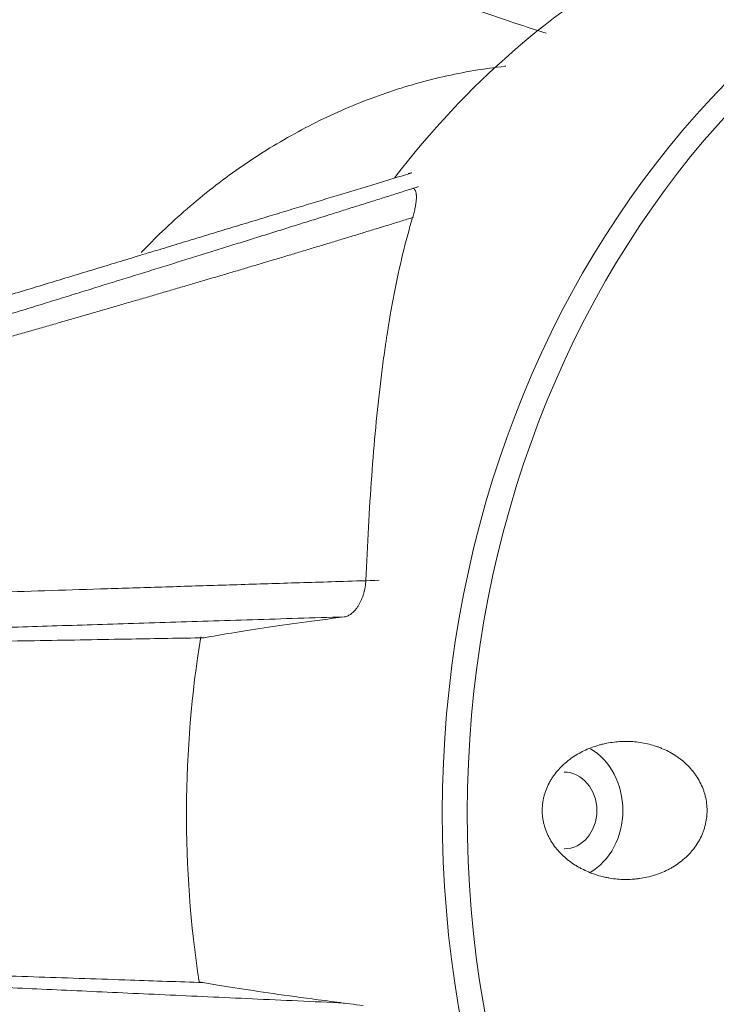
# Model space of a CAD drawing. Header units: millimetres. Extents: x 0 to 594, y 0 to 420.
# Tile 118 of 256: x 213.8 to 216.07, y 309.98 to 313.19. Entities that reach past the tile are written whole.
import ezdxf

# ---------------------------------------------------------------- set-up
doc = ezdxf.new("R2010")
doc.units = ezdxf.units.MM
doc.layers.add('1', color=7, linetype='Continuous', true_color=0xffffff)

msp = doc.modelspace()

# ---------------------------------------------------------------- linework, layer by layer
at = {"layer": '1', "color": 155, "linetype": 'Continuous', "lineweight": 18}
for p, q in [((214.402, 311.1787), (214.4001, 311.1785)), ((215.5765, 310.4908), (215.5771, 310.4908))]:
    msp.add_line(p, q, dxfattribs=at)
at = {"layer": '1', "color": 155, "linetype": 'Continuous', "lineweight": 13}
for centre, major_axis, start_param, end_param in [((218.5069, 310.604), (0.0064, -8.51), 3.671842, 5.742511), ((217.8951, 310.6035), (-0.0023, 3.1046), 0, 3.13638)]:
    msp.add_ellipse(centre, major_axis=major_axis, ratio=0.848592, start_param=start_param, end_param=end_param, dxfattribs=at)
at = {"layer": '1', "color": 155, "linetype": 'Continuous', "lineweight": 18}
for centre, major_axis, start_param, end_param in [((217.8518, 310.6035), (-0.0024, 3.1496), 0, 3.13638), ((216.9691, 310.6028), (-0.0023, 3.0921), 0.438149, 0.83401), ((216.9691, 310.6028), (-0.0023, 3.0921), 1.381651, 1.747651), ((215.577, 310.6158), (0.0002, -0.225), 0.454245, 2.678886), ((215.577, 310.6158), (0.0001, -0.125), 0, 3.141583)]:
    msp.add_ellipse(centre, major_axis=major_axis, ratio=0.848592, start_param=start_param, end_param=end_param, dxfattribs=at)
for points, knots in [([(225.7308, 310.666), (225.7308, 310.7834), (225.7237, 311.179), (225.6663, 311.8518), (225.5291, 312.6743), (225.3235, 313.4786), (225.0521, 314.2571), (224.717, 315.0028), (224.321, 315.7085), (223.8678, 316.3677), (223.3613, 316.9741), (222.8064, 317.5218), (222.2083, 318.0056), (221.5728, 318.4209), (220.9061, 318.764), (220.2147, 319.0319), (219.5052, 319.2223), (218.7843, 319.3341), (218.0586, 319.3666), (217.3345, 319.3198), (216.6186, 319.1945), (215.9168, 318.9922), (215.2358, 318.7139), (214.7181, 318.439), (214.4311, 318.2556), (214.3546, 318.2045)], [0, 0, 0, 0, 0.019546, 0.066006, 0.112492, 0.158986, 0.205482, 0.251967, 0.298427, 0.344843, 0.391192, 0.437447, 0.483582, 0.529572, 0.575399, 0.621057, 0.666552, 0.711905, 0.75715, 0.802334, 0.847495, 0.892678, 0.93793, 0.983291, 1, 1, 1, 1]), ([(214.2004, 318.1003), (214.1095, 318.0385), (213.8148, 317.8282), (213.3403, 317.4272), (212.7987, 316.8749), (212.3056, 316.2648), (211.8647, 315.6031), (211.4804, 314.8955), (211.1562, 314.1486), (210.8952, 313.3691), (210.6997, 312.5642), (210.5716, 311.7411), (210.5121, 310.9073), (210.5217, 310.0704), (210.6006, 309.238), (210.7481, 308.4175), (210.963, 307.6164), (211.2436, 306.8421), (211.5876, 306.1017), (211.9919, 305.4022), (212.4531, 304.7502), (212.9666, 304.1516), (213.5175, 303.6239), (213.9199, 303.3031), (214.1292, 303.1564), (214.1425, 303.1472)], [0, 0, 0, 0, 0.020108, 0.066178, 0.112343, 0.158649, 0.205079, 0.251613, 0.298231, 0.344915, 0.391649, 0.438422, 0.485225, 0.532052, 0.578897, 0.625755, 0.672621, 0.719486, 0.766339, 0.813165, 0.859943, 0.90665, 0.953258, 0.997036, 1, 1, 1, 1]), ([(215.5177, 313.1493), (215.4902, 313.1581), (215.2639, 313.2318), (214.8445, 313.3806), (214.2774, 313.5493), (213.885, 313.7109), (213.6195, 313.7267), (213.4854, 313.7287), (213.4167, 313.7267)], [0, 0, 0, 0, 0.050008, 0.408866, 0.720145, 0.859319, 0.929636, 1, 1, 1, 1]), ([(215.3863, 313.0418), (215.3853, 313.0417), (215.3505, 313.0379), (215.282, 313.0283), (215.1813, 313.0083), (215.0816, 312.9825), (214.9831, 312.9509), (214.8861, 312.9137), (214.7906, 312.8709), (214.6971, 312.8226), (214.6057, 312.7691), (214.5167, 312.7103), (214.4302, 312.6463), (214.3465, 312.5775), (214.2689, 312.5069), (214.2202, 312.4581), (214.1978, 312.4347)], [0, 0, 0, 0, 0.002157, 0.079538, 0.157112, 0.234668, 0.312043, 0.389423, 0.466997, 0.544553, 0.621927, 0.699308, 0.776882, 0.854439, 0.931813, 1, 1, 1, 1]), ([(215.0799, 312.6941), (215.0618, 312.6886), (215.0253, 312.6775), (214.9698, 312.6606), (214.913, 312.6434), (214.8548, 312.6257), (214.7954, 312.6077), (214.7347, 312.5893), (214.6726, 312.5704), (214.6093, 312.5512), (214.5446, 312.5315), (214.4786, 312.5115), (214.4114, 312.4911), (214.3428, 312.4702), (214.2729, 312.449), (214.2017, 312.4274), (214.1291, 312.4054), (214.0553, 312.3829), (213.9802, 312.3601), (213.9037, 312.3369), (213.8259, 312.3133), (213.7469, 312.2893), (213.6665, 312.2649), (213.5848, 312.2401), (213.5027, 312.2152), (213.4212, 312.1904), (213.341, 312.1661), (213.2623, 312.1422), (213.185, 312.1187), (213.109, 312.0956), (213.0344, 312.0729), (212.9612, 312.0506), (212.8894, 312.0288), (212.8189, 312.0074), (212.7498, 311.9864), (212.6821, 311.9658), (212.6158, 311.9456), (212.5509, 311.9258), (212.4873, 311.9064), (212.4251, 311.8875), (212.3643, 311.869), (212.3049, 311.8508), (212.2468, 311.8332), (212.1902, 311.8159), (212.1349, 311.799), (212.081, 311.7825), (212.0298, 311.7669), (211.9966, 311.7568), (211.9809, 311.752)], [0, 0, 0, 0, 0.0175, 0.03542, 0.05376, 0.07252, 0.0917, 0.111299, 0.131318, 0.151757, 0.172617, 0.193895, 0.215594, 0.237713, 0.260251, 0.283209, 0.306588, 0.330386, 0.354604, 0.379241, 0.404299, 0.429776, 0.455674, 0.481991, 0.508728, 0.534976, 0.560785, 0.586154, 0.611084, 0.635575, 0.659627, 0.68324, 0.706413, 0.729148, 0.751443, 0.773298, 0.794715, 0.815692, 0.836231, 0.85633, 0.875989, 0.89521, 0.913991, 0.932333, 0.950236, 0.9677, 0.984724, 1, 1, 1, 1]), ([(215.0792, 312.6945), (215.0785, 312.6944), (215.0749, 312.694), (215.0713, 312.6932), (215.0684, 312.6924)], [0, 0, 0, 0, 0.185698, 1, 1, 1, 1]), ([(215.0842, 312.6436), (215.0853, 312.643), (215.0864, 312.6424), (215.0882, 312.6407), (215.089, 312.6398), (215.0905, 312.6376), (215.0911, 312.6365), (215.0922, 312.6339), (215.0927, 312.6325), (215.0934, 312.6296), (215.0938, 312.628), (215.0941, 312.6255), (215.0943, 312.6246), (215.0944, 312.6229), (215.0945, 312.622), (215.0948, 312.6175), (215.0948, 312.6135), (215.0945, 312.6073), (215.0943, 312.6051), (215.0939, 312.6007), (215.0936, 312.5984), (215.0927, 312.5914), (215.0919, 312.5865), (215.0898, 312.5762), (215.0886, 312.5709), (215.0858, 312.5598), (215.0842, 312.5541), (215.0824, 312.5481)], [0, 0, 0, 0, 0.0625, 0.0625, 0.125, 0.125, 0.1875, 0.1875, 0.25, 0.25, 0.3125, 0.3125, 0.34375, 0.34375, 0.375, 0.375, 0.5, 0.5, 0.5625, 0.5625, 0.625, 0.625, 0.75, 0.75, 0.875, 0.875, 1, 1, 1, 1]), ([(215.0853, 312.5493), (215.0815, 312.5481), (215.071, 312.5449), (215.0538, 312.5396), (215.0338, 312.5334), (215.0137, 312.5272), (214.9936, 312.521), (214.9734, 312.5148), (214.9532, 312.5086), (214.9329, 312.5024), (214.9126, 312.4962), (214.8922, 312.4899), (214.8717, 312.4837), (214.8512, 312.4775), (214.8307, 312.4712), (214.81, 312.465), (214.7894, 312.4587), (214.7686, 312.4525), (214.7479, 312.4462), (214.727, 312.4399), (214.7062, 312.4337), (214.6852, 312.4274), (214.6642, 312.4211), (214.6432, 312.4148), (214.6221, 312.4085), (214.6009, 312.4021), (214.5797, 312.3958), (214.5585, 312.3895), (214.5371, 312.3832), (214.5158, 312.3768), (214.4944, 312.3705), (214.4729, 312.3641), (214.4514, 312.3577), (214.4298, 312.3514), (214.4081, 312.345), (214.3864, 312.3386), (214.3647, 312.3322), (214.3429, 312.3258), (214.3211, 312.3194), (214.2992, 312.313), (214.2772, 312.3065), (214.2552, 312.3001), (214.2331, 312.2936), (214.211, 312.2872), (214.1889, 312.2807), (214.1666, 312.2743), (214.1444, 312.2678), (214.122, 312.2613), (214.0997, 312.2548), (214.0772, 312.2483), (214.0547, 312.2418), (214.0322, 312.2353), (214.0096, 312.2287), (213.987, 312.2222), (213.9643, 312.2157), (213.9415, 312.2091), (213.9187, 312.2025), (213.8959, 312.196), (213.873, 312.1894), (213.85, 312.1828), (213.827, 312.1762), (213.804, 312.1696), (213.7809, 312.1629), (213.7577, 312.1563), (213.7345, 312.1497), (213.7112, 312.143), (213.6789, 312.1338), (213.6376, 312.122), (213.5872, 312.1076), (213.5369, 312.0933), (213.4865, 312.0789), (213.4362, 312.0645), (213.3858, 312.0501), (213.3355, 312.0358), (213.2851, 312.0214), (213.2348, 312.007), (213.1844, 311.9927), (213.1341, 311.9783), (213.0838, 311.9639), (213.0334, 311.9495), (212.9831, 311.9352), (212.9328, 311.9208), (212.8907, 311.9088), (212.8571, 311.8991), (212.8317, 311.8919), (212.8065, 311.8846), (212.7813, 311.8773), (212.7561, 311.8701), (212.7311, 311.8628), (212.7061, 311.8556), (212.6812, 311.8483), (212.6563, 311.841), (212.6315, 311.8338), (212.6068, 311.8266), (212.5822, 311.8193), (212.5576, 311.8121), (212.533, 311.8048), (212.5086, 311.7976), (212.4842, 311.7904), (212.4599, 311.7832), (212.4356, 311.7759), (212.4114, 311.7687), (212.3873, 311.7615), (212.3633, 311.7543), (212.3393, 311.7471), (212.3154, 311.7399), (212.2915, 311.7328), (212.2677, 311.7256), (212.244, 311.7184), (212.2203, 311.7113), (212.1967, 311.7041), (212.1731, 311.697), (212.1497, 311.6899), (212.1263, 311.6827), (212.1029, 311.6756), (212.0874, 311.6709), (212.0796, 311.6685)], [0, 0, 0, 0, 0.003871, 0.010568, 0.017281, 0.024011, 0.030758, 0.03752, 0.044299, 0.051095, 0.057907, 0.064735, 0.07158, 0.078441, 0.085318, 0.092212, 0.099123, 0.106049, 0.112993, 0.119952, 0.126928, 0.133921, 0.14093, 0.147955, 0.154997, 0.162056, 0.169131, 0.176222, 0.183329, 0.190454, 0.197594, 0.204751, 0.211925, 0.219115, 0.226322, 0.233545, 0.240784, 0.24804, 0.255312, 0.262601, 0.269907, 0.277229, 0.284567, 0.291922, 0.299293, 0.306681, 0.314085, 0.321506, 0.328944, 0.336398, 0.343868, 0.351355, 0.358858, 0.366378, 0.373915, 0.381468, 0.389037, 0.396623, 0.404226, 0.411845, 0.419481, 0.427133, 0.434802, 0.442487, 0.450189, 0.457907, 0.465642, 0.482342, 0.499042, 0.515742, 0.532441, 0.54914, 0.565839, 0.582538, 0.599237, 0.615935, 0.632634, 0.649332, 0.66603, 0.682728, 0.699426, 0.716124, 0.732821, 0.74125, 0.749658, 0.758046, 0.766412, 0.774759, 0.783084, 0.791389, 0.799672, 0.807936, 0.816178, 0.8244, 0.8326, 0.84078, 0.84894, 0.857078, 0.865196, 0.873292, 0.881368, 0.889423, 0.897458, 0.905471, 0.913463, 0.921435, 0.929386, 0.937315, 0.945224, 0.953112, 0.960979, 0.968825, 0.97665, 0.984455, 0.992238, 1, 1, 1, 1]), ([(214.9298, 311.3648), (214.9323, 311.4242), (214.9351, 311.4822), (214.9414, 311.5957), (214.945, 311.6512), (214.9529, 311.7596), (214.9573, 311.8127), (214.9671, 311.9164), (214.9725, 311.9671), (214.9815, 312.0415), (214.9847, 312.066), (214.9896, 312.1024), (214.9913, 312.1144), (214.9939, 312.1324), (214.9948, 312.1384), (214.9965, 312.1503), (215.0046, 312.2036), (215.0134, 312.255), (215.0305, 312.3435), (215.0398, 312.3863), (215.0599, 312.4692), (215.0707, 312.5093), (215.0824, 312.5481)], [0, 0, 0, 0, 0.125, 0.125, 0.25, 0.25, 0.375, 0.375, 0.5, 0.5, 0.5625, 0.5625, 0.59375, 0.59375, 0.609375, 0.609375, 0.625, 0.75, 0.75, 0.875, 0.875, 1, 1, 1, 1]), ([(214.9298, 311.3648), (214.9296, 311.3615), (214.9291, 311.3547), (214.9282, 311.3479), (214.9271, 311.341), (214.9265, 311.3375), (214.9255, 311.3332), (214.9253, 311.3323), (214.9249, 311.3306), (214.9243, 311.328), (214.9236, 311.3254), (214.9221, 311.3203), (214.9211, 311.3169), (214.9187, 311.3103), (214.9175, 311.307), (214.9154, 311.3022), (214.9147, 311.3006), (214.9133, 311.2975), (214.9125, 311.2959), (214.9102, 311.2914), (214.907, 311.2855), (214.9036, 311.2801), (214.9008, 311.2762), (214.8999, 311.275), (214.898, 311.2725), (214.8971, 311.2714), (214.8942, 311.2679), (214.8903, 311.2637), (214.8863, 311.2601), (214.8837, 311.258), (214.8832, 311.2576), (214.8822, 311.2568), (214.8806, 311.2556), (214.8791, 311.2546), (214.876, 311.2527), (214.8719, 311.2504), (214.8678, 311.2488), (214.8647, 311.2479), (214.8636, 311.2477), (214.8616, 311.2472), (214.8606, 311.2471), (214.8596, 311.2469)], [0, 0, 0, 0, 0.0625, 0.125, 0.125, 0.1875, 0.1875, 0.203125, 0.203125, 0.21875, 0.25, 0.25, 0.3125, 0.3125, 0.375, 0.375, 0.40625, 0.40625, 0.4375, 0.4375, 0.5, 0.5625, 0.5625, 0.59375, 0.59375, 0.625, 0.625, 0.6875, 0.75, 0.75, 0.765625, 0.765625, 0.78125, 0.8125, 0.8125, 0.875, 0.9375, 0.9375, 0.96875, 0.96875, 1, 1, 1, 1]), ([(214.8596, 311.2469), (214.8105, 311.2406), (214.7643, 311.2344), (214.6772, 311.2224), (214.5955, 311.2107), (214.5247, 311.1996), (214.4592, 311.1889), (214.4293, 311.1837), (214.402, 311.1787)], [0, 0, 0, 0, 0.25, 0.25, 0.5, 0.75, 0.75, 1, 1, 1, 1]), ([(212.2316, 311.1423), (212.2333, 311.1423), (212.2351, 311.1424), (212.2862, 311.1432), (212.3356, 311.144), (212.4839, 311.1465), (212.5827, 311.1481), (212.7803, 311.1514), (212.8791, 311.153), (213.0274, 311.1555), (213.0768, 311.1563), (213.1757, 311.158), (213.2251, 311.1588), (213.3734, 311.1613), (213.4724, 311.1629), (213.6209, 311.1654), (213.6704, 311.1662), (213.7694, 311.1679), (213.819, 311.1687), (213.9677, 311.1712), (214.0669, 311.1729), (214.245, 311.176), (214.3238, 311.1773), (214.4028, 311.1787)], [0, 0, 0, 0, 0.002394, 0.002394, 0.070798, 0.070798, 0.207607, 0.207607, 0.344415, 0.344415, 0.412819, 0.412819, 0.481223, 0.481223, 0.618031, 0.618031, 0.686435, 0.686435, 0.75484, 0.75484, 0.891648, 0.891648, 1, 1, 1, 1]), ([(216.0424, 310.615), (216.0425, 310.6231), (216.042, 310.6312), (216.04, 310.6472), (216.0386, 310.6552), (216.0356, 310.6669), (216.0346, 310.6708), (216.0327, 310.6766), (216.0321, 310.6786), (216.0307, 310.6824), (216.03, 310.6843), (216.0264, 310.6939), (216.0231, 310.7012), (216.0156, 310.7155), (216.0114, 310.7224), (216.0046, 310.7325), (216.0022, 310.7358), (215.9985, 310.7407), (215.9973, 310.7423), (215.9947, 310.7455), (215.9934, 310.747), (215.9868, 310.7548), (215.9813, 310.7606), (215.9696, 310.7718), (215.9635, 310.7771), (215.9539, 310.7845), (215.9506, 310.787), (215.9456, 310.7905), (215.944, 310.7917), (215.9406, 310.7939), (215.9389, 310.795), (215.9303, 310.8005), (215.9233, 310.8045), (215.909, 310.8119), (215.9017, 310.8153), (215.8904, 310.8199), (215.8848, 310.8221), (215.879, 310.8241), (215.8752, 310.8255), (215.8732, 310.8261), (215.8635, 310.8292), (215.8557, 310.8313), (215.84, 310.8349), (215.8241, 310.8379), (215.8081, 310.8396), (215.796, 310.8404), (215.7919, 310.8406), (215.7858, 310.8408), (215.7838, 310.8409), (215.7797, 310.8409), (215.7695, 310.841), (215.7514, 310.8402), (215.7274, 310.8373), (215.7117, 310.8342), (215.6999, 310.8314), (215.694, 310.8299), (215.6882, 310.8282), (215.6843, 310.8271), (215.6823, 310.8265), (215.6726, 310.8234), (215.6574, 310.8178), (215.6428, 310.8112), (215.6285, 310.8039), (215.6216, 310.8), (215.6079, 310.7916), (215.6012, 310.7871), (215.5931, 310.781), (215.5915, 310.7798), (215.5883, 310.7772), (215.5867, 310.776), (215.582, 310.7721), (215.5789, 310.7694), (215.5699, 310.7613), (215.5642, 310.7556), (215.5534, 310.7436), (215.5483, 310.7374), (215.5412, 310.7275), (215.5389, 310.7242), (215.5355, 310.719), (215.5345, 310.7173), (215.5323, 310.7138), (215.5313, 310.7121), (215.5263, 310.7032), (215.5228, 310.696), (215.5165, 310.6812), (215.5139, 310.6736), (215.5106, 310.662), (215.5097, 310.658), (215.5084, 310.6521), (215.508, 310.6501), (215.5073, 310.646), (215.507, 310.644), (215.5056, 310.6339), (215.505, 310.6258), (215.5048, 310.6097), (215.5053, 310.6017), (215.5068, 310.5896), (215.5074, 310.5856), (215.5086, 310.5795), (215.509, 310.5775), (215.5099, 310.5735), (215.5104, 310.5716), (215.513, 310.5617), (215.5155, 310.554), (215.5216, 310.539), (215.525, 310.5317), (215.5299, 310.5227), (215.531, 310.521), (215.533, 310.5174), (215.5362, 310.5122), (215.5396, 310.5072), (215.5466, 310.4972), (215.5516, 310.4909), (215.5597, 310.4818), (215.5624, 310.4788), (215.5667, 310.4744), (215.5681, 310.473), (215.5711, 310.4701), (215.5725, 310.4687), (215.58, 310.4618), (215.5862, 310.4566), (215.599, 310.4468), (215.6057, 310.4421), (215.616, 310.4356), (215.6212, 310.4325), (215.6265, 310.4295), (215.6301, 310.4276), (215.6319, 310.4266), (215.6409, 310.4219), (215.6483, 310.4185), (215.6632, 310.4122), (215.6707, 310.4094), (215.6861, 310.4044), (215.6939, 310.4021), (215.7057, 310.3992), (215.7096, 310.3983), (215.7156, 310.3971), (215.7176, 310.3967), (215.7216, 310.396), (215.7317, 310.3942), (215.7497, 310.3919), (215.7739, 310.3907), (215.79, 310.391), (215.8021, 310.3918), (215.8082, 310.3923), (215.8142, 310.393), (215.8183, 310.3934), (215.8203, 310.3937), (215.8304, 310.3951), (215.8464, 310.398), (215.8619, 310.4021), (215.8773, 310.4068), (215.8849, 310.4095), (215.8998, 310.4155), (215.9072, 310.4188), (215.9162, 310.4234), (215.918, 310.4244), (215.9216, 310.4263), (215.9234, 310.4273), (215.9288, 310.4303), (215.9323, 310.4324), (215.9426, 310.4388), (215.9492, 310.4434), (215.962, 310.4533), (215.9682, 310.4585), (215.9771, 310.4668), (215.98, 310.4697), (215.9842, 310.4741), (215.9856, 310.4756), (215.9884, 310.4786), (215.9897, 310.4801), (215.9964, 310.4878), (216.0013, 310.4942), (216.0105, 310.5075), (216.0147, 310.5144), (216.0223, 310.5286), (216.0257, 310.5359), (216.0294, 310.5454), (216.0302, 310.5473), (216.0315, 310.5512), (216.0335, 310.557), (216.0352, 310.5629), (216.0382, 310.5746), (216.0398, 310.5826), (216.0413, 310.5946), (216.0417, 310.5987), (216.0421, 310.6047), (216.0423, 310.6078), (216.0424, 310.6114), (216.0424, 310.6129), (216.0424, 310.6139), (216.0424, 310.6144), (216.0424, 310.615)], [0, 0, 0, 0, 0.015625, 0.015625, 0.03125, 0.03125, 0.039062, 0.039062, 0.042969, 0.042969, 0.046875, 0.046875, 0.0625, 0.0625, 0.078125, 0.078125, 0.085937, 0.085937, 0.089844, 0.089844, 0.09375, 0.09375, 0.109375, 0.109375, 0.125, 0.125, 0.132812, 0.132812, 0.136719, 0.136719, 0.140625, 0.140625, 0.15625, 0.15625, 0.171875, 0.171875, 0.179687, 0.183594, 0.183594, 0.1875, 0.1875, 0.203125, 0.203125, 0.21875, 0.234375, 0.234375, 0.242187, 0.242187, 0.246094, 0.246094, 0.25, 0.265625, 0.28125, 0.296875, 0.296875, 0.304687, 0.308594, 0.308594, 0.3125, 0.3125, 0.328125, 0.34375, 0.34375, 0.359375, 0.359375, 0.375, 0.375, 0.378906, 0.378906, 0.382812, 0.382812, 0.390625, 0.390625, 0.40625, 0.40625, 0.421875, 0.421875, 0.429687, 0.429687, 0.433594, 0.433594, 0.4375, 0.4375, 0.453125, 0.453125, 0.46875, 0.46875, 0.476562, 0.476562, 0.480469, 0.480469, 0.484375, 0.484375, 0.5, 0.5, 0.515625, 0.515625, 0.523437, 0.523437, 0.527344, 0.527344, 0.53125, 0.53125, 0.546875, 0.546875, 0.5625, 0.5625, 0.566406, 0.566406, 0.570312, 0.578125, 0.578125, 0.59375, 0.59375, 0.601562, 0.601562, 0.605469, 0.605469, 0.609375, 0.609375, 0.625, 0.625, 0.640625, 0.640625, 0.648437, 0.652344, 0.652344, 0.65625, 0.65625, 0.671875, 0.671875, 0.6875, 0.6875, 0.703125, 0.703125, 0.710937, 0.710937, 0.714844, 0.714844, 0.71875, 0.734375, 0.75, 0.765625, 0.765625, 0.773437, 0.777344, 0.777344, 0.78125, 0.78125, 0.796875, 0.8125, 0.8125, 0.828125, 0.828125, 0.84375, 0.84375, 0.847656, 0.847656, 0.851562, 0.851562, 0.859375, 0.859375, 0.875, 0.875, 0.890625, 0.890625, 0.898437, 0.898437, 0.902344, 0.902344, 0.90625, 0.90625, 0.921875, 0.921875, 0.9375, 0.9375, 0.953125, 0.953125, 0.957031, 0.957031, 0.960937, 0.96875, 0.96875, 0.984375, 0.984375, 0.992187, 0.992187, 0.996094, 0.998047, 0.999023, 0.999023, 1, 1, 1, 1]), ([(214.3995, 310.0548), (214.3203, 310.0575), (214.2412, 310.0602), (214.0629, 310.0663), (213.9637, 310.0697), (213.815, 310.0747), (213.7654, 310.0764), (213.6664, 310.0797), (213.5179, 310.0847), (213.3695, 310.0898), (213.2212, 310.0948), (213.1718, 310.0964), (213.0729, 310.0997), (213.0235, 310.1014), (212.8753, 310.1064), (212.7765, 310.1097), (212.5789, 310.1164), (212.4801, 310.1197), (212.3319, 310.1247), (212.2825, 310.1264), (212.2325, 310.1281), (212.2318, 310.1281), (212.2312, 310.1281)], [0, 0, 0, 0, 0.108855, 0.108855, 0.245822, 0.245822, 0.314306, 0.314306, 0.38279, 0.519758, 0.519758, 0.588241, 0.588241, 0.656725, 0.656725, 0.793693, 0.793693, 0.93066, 0.93066, 0.999144, 0.999144, 1, 1, 1, 1]), ([(214.3866, 310.0569), (214.4017, 310.0541), (214.4338, 310.0486), (214.4695, 310.0428), (214.5257, 310.034), (214.6077, 310.0216), (214.7038, 310.0083), (214.7812, 309.998), (214.8345, 309.9909), (214.8915, 309.9837), (214.9209, 309.9799)], [0, 0, 0, 0, 0.125, 0.25, 0.25, 0.5, 0.75, 0.75, 0.875, 1, 1, 1, 1])]:
    msp.add_open_spline(points, degree=3, knots=knots, dxfattribs=at)
at = {"layer": '1', "color": 155, "linetype": 'Continuous', "lineweight": 13}
for points, knots in [([(212.0349, 311.7058), (212.0421, 311.7079), (212.0566, 311.7123), (212.0784, 311.7188), (212.1003, 311.7253), (212.1222, 311.7319), (212.1442, 311.7384), (212.1662, 311.745), (212.1883, 311.7516), (212.2104, 311.7583), (212.2327, 311.7649), (212.2549, 311.7716), (212.2773, 311.7783), (212.2997, 311.7851), (212.3221, 311.7918), (212.3446, 311.7986), (212.3672, 311.8054), (212.3899, 311.8122), (212.4126, 311.819), (212.4353, 311.8259), (212.4582, 311.8328), (212.4811, 311.8397), (212.504, 311.8466), (212.527, 311.8536), (212.5501, 311.8605), (212.5732, 311.8675), (212.5964, 311.8745), (212.6197, 311.8816), (212.643, 311.8887), (212.6664, 311.8957), (212.6898, 311.9028), (212.7133, 311.91), (212.7369, 311.9171), (212.7605, 311.9243), (212.7842, 311.9315), (212.808, 311.9387), (212.8358, 311.9472), (212.8691, 311.9573), (212.9092, 311.9696), (212.9533, 311.983), (213.0016, 311.9978), (213.054, 312.0138), (213.1104, 312.0311), (213.171, 312.0496), (213.2357, 312.0695), (213.3045, 312.0906), (213.3774, 312.113), (213.4544, 312.1366), (213.5355, 312.1616), (213.6134, 312.1856), (213.6866, 312.2082), (213.7533, 312.2287), (213.819, 312.249), (213.8838, 312.269), (213.9477, 312.2888), (214.0105, 312.3082), (214.0725, 312.3274), (214.1335, 312.3463), (214.1935, 312.3649), (214.2526, 312.3832), (214.3107, 312.4013), (214.3678, 312.419), (214.4241, 312.4365), (214.4793, 312.4537), (214.5336, 312.4707), (214.587, 312.4873), (214.6394, 312.5037), (214.6908, 312.5198), (214.7413, 312.5356), (214.7908, 312.5511), (214.8394, 312.5664), (214.887, 312.5813), (214.9337, 312.596), (214.9794, 312.6104), (215.0241, 312.6245), (215.0649, 312.6374), (215.0908, 312.6456), (215.1021, 312.6492)], [0, 0, 0, 0, 0.006961, 0.013946, 0.020954, 0.027985, 0.03504, 0.042118, 0.049219, 0.056343, 0.063491, 0.070661, 0.077855, 0.085073, 0.092313, 0.099577, 0.106864, 0.114175, 0.121509, 0.128866, 0.136246, 0.143649, 0.151076, 0.158526, 0.165999, 0.173496, 0.181016, 0.188559, 0.196126, 0.203715, 0.211328, 0.218965, 0.226624, 0.234307, 0.242013, 0.249743, 0.257495, 0.269212, 0.282277, 0.296691, 0.312452, 0.329563, 0.348022, 0.367829, 0.388985, 0.411489, 0.435342, 0.460543, 0.487093, 0.514991, 0.537142, 0.558979, 0.580502, 0.601711, 0.622607, 0.643189, 0.663457, 0.683412, 0.703052, 0.72238, 0.741393, 0.760092, 0.778478, 0.79655, 0.814309, 0.831753, 0.848884, 0.865701, 0.882205, 0.898394, 0.91427, 0.929832, 0.945081, 0.960015, 0.974636, 0.988943, 1, 1, 1, 1]), ([(212.3489, 311.2821), (212.3586, 311.2824), (212.378, 311.2831), (212.4072, 311.2841), (212.4366, 311.2851), (212.4664, 311.2861), (212.4963, 311.2871), (212.5266, 311.2881), (212.5571, 311.2891), (212.5878, 311.2902), (212.6188, 311.2912), (212.6501, 311.2923), (212.6816, 311.2933), (212.7134, 311.2944), (212.7454, 311.2954), (212.7777, 311.2965), (212.8102, 311.2976), (212.843, 311.2987), (212.8761, 311.2998), (212.9094, 311.3009), (212.9429, 311.302), (212.9768, 311.3031), (213.0108, 311.3042), (213.0452, 311.3053), (213.0797, 311.3064), (213.1146, 311.3076), (213.1497, 311.3087), (213.185, 311.3098), (213.2206, 311.311), (213.2565, 311.3121), (213.2926, 311.3133), (213.329, 311.3145), (213.3656, 311.3156), (213.4024, 311.3168), (213.4396, 311.318), (213.477, 311.3192), (213.5146, 311.3204), (213.5525, 311.3216), (213.5906, 311.3228), (213.629, 311.324), (213.6676, 311.3252), (213.7521, 311.3279), (213.8844, 311.3321), (214.0665, 311.3378), (214.255, 311.3438), (214.4498, 311.3499), (214.651, 311.3561), (214.8262, 311.3616), (214.9344, 311.365), (214.9734, 311.3662)], [0, 0, 0, 0, 0.011108, 0.02231, 0.033608, 0.045001, 0.056489, 0.068072, 0.079751, 0.091524, 0.103392, 0.115356, 0.127414, 0.139567, 0.151816, 0.164159, 0.176597, 0.189131, 0.201759, 0.214482, 0.2273, 0.240213, 0.25322, 0.266323, 0.27952, 0.292812, 0.306199, 0.319681, 0.333257, 0.346929, 0.360695, 0.374555, 0.388511, 0.402561, 0.416706, 0.430945, 0.44528, 0.459708, 0.474232, 0.48885, 0.503562, 0.51837, 0.585278, 0.654568, 0.726242, 0.800296, 0.876731, 0.955546, 1, 1, 1, 1]), ([(214.927, 309.8701), (214.9016, 309.8713), (214.8414, 309.8741), (214.7469, 309.8784), (214.644, 309.8831), (214.5427, 309.8878), (214.4429, 309.8924), (214.3447, 309.8969), (214.2481, 309.9013), (214.1531, 309.9057), (214.0597, 309.9101), (213.9679, 309.9143), (213.8776, 309.9185), (213.789, 309.9226), (213.7045, 309.9265), (213.624, 309.9303), (213.5473, 309.9338), (213.4716, 309.9374), (213.397, 309.9408), (213.3235, 309.9443), (213.2509, 309.9477), (213.1794, 309.9511), (213.1089, 309.9544), (213.0395, 309.9577), (212.9711, 309.9609), (212.9037, 309.9641), (212.8374, 309.9673), (212.7722, 309.9704), (212.7079, 309.9735), (212.6448, 309.9766), (212.5826, 309.9796), (212.5215, 309.9825), (212.4615, 309.9855), (212.4025, 309.9883), (212.3635, 309.9903), (212.3442, 309.9912)], [0, 0, 0, 0, 0.029358, 0.069697, 0.109429, 0.148556, 0.187078, 0.224994, 0.262303, 0.299007, 0.335105, 0.370596, 0.405482, 0.439761, 0.473433, 0.503494, 0.533164, 0.56244, 0.591325, 0.619816, 0.647915, 0.675621, 0.702934, 0.729855, 0.756382, 0.782515, 0.808256, 0.833602, 0.858555, 0.883115, 0.90728, 0.931052, 0.954429, 0.977412, 1, 1, 1, 1])]:
    msp.add_open_spline(points, degree=3, knots=knots, dxfattribs=at)
for points in [[(214.8595, 311.2469), (213.08, 311.1913), (212.2772, 311.1668)], [(212.2733, 310.1066), (213.077, 310.0701), (214.8598, 309.9881)]]:
    msp.add_open_spline(points, degree=2, dxfattribs=at)

doc.saveas('drawing.dxf')
